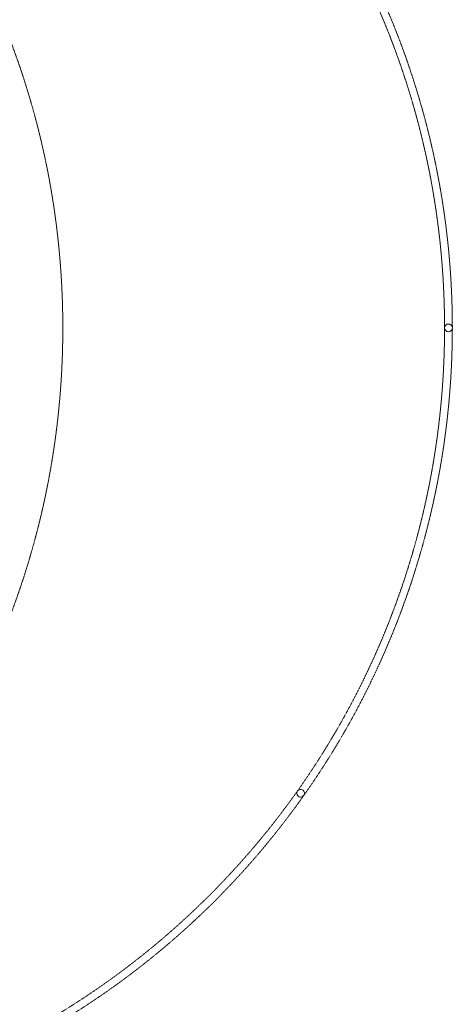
# Model space of a CAD drawing. Header units: millimetres. Extents: x 1000 to 188789, y -4122 to 39732.
# Tile 59 of 86: x 72461 to 80800, y 11069 to 30037. Entities that reach past the tile are written whole.
import ezdxf

# ---------------------------------------------------------------- set-up
doc = ezdxf.new("R2010")
doc.units = ezdxf.units.MM
doc.linetypes.add('THO_hhidden', pattern=[2.5, 1.5, -1])
doc.layers.add('A-DETL', color=7, linetype='Continuous', lineweight=13, true_color=0x00a600)
doc.layers.add('S-COLS', color=7, linetype='Continuous', lineweight=13)
pattern_1 = [(225, (80724.64, 24100), (282.8427, -282.8427), [])]

# ---------------------------------------------------------------- blocks, each defined once
blk = doc.blocks.new('NLRS_28_SCO_UN_houten kolom rond_gen_bcb - rond 150-V133-00 begane grond _peil_ BC')
at = {"layer": 'S-COLS'}
h = blk.add_hatch(dxfattribs=at)
h.set_pattern_fill('FP_85', color=256, style=0, pattern_type=2)
h.set_pattern_definition(pattern_1)
h.paths.add_polyline_path([(0, 75), (-29, 69), (-53, 53), (-69, 29), (-75, 0), (-69, -29), (-53, -53), (-29, -69), (0, -75), (29, -69), (53, -53), (69, -29), (75, 0), (69, 29), (53, 53), (29, 69)])
at = {"layer": 'S-COLS', "lineweight": 18}
for start, end in [(0, 180), (180, 0)]:
    blk.add_arc((0, 0), 75, start, end, dxfattribs=at)
blk = doc.blocks.new('NLRS_28_SCO_UN_houten kolom rond_gen_bcb - rond 150-V134-00 begane grond _peil_ BC')
at = {"layer": 'S-COLS'}
h = blk.add_hatch(dxfattribs=at)
h.set_pattern_fill('FP_85', color=256, style=0, pattern_type=2)
h.set_pattern_definition(pattern_1)
h.paths.add_polyline_path([(0, 75), (-29, 69), (-53, 53), (-69, 29), (-75, 0), (-69, -29), (-53, -53), (-29, -69), (0, -75), (29, -69), (53, -53), (69, -29), (75, 0), (69, 29), (53, 53), (29, 69)])
at = {"layer": 'S-COLS', "lineweight": 18}
for start, end in [(0, 180), (180, 0)]:
    blk.add_arc((0, 0), 75, start, end, dxfattribs=at)
blk = doc.blocks.new('NLRS_28_SCO_UN_houten kolom rond_gen_bcb - rond 150-V137-00 begane grond _peil_ BC')
at = {"layer": 'S-COLS'}
h = blk.add_hatch(dxfattribs=at)
h.set_pattern_fill('FP_87', color=256, style=0, pattern_type=2)
h.set_pattern_definition([(248.96, (65019.14, 45455.04), (373.332, -143.6078), [])])
h.paths.add_polyline_path([(-29, 69), (-53, 53), (-69, 29), (-75, 0), (-69, -29), (-53, -53), (-29, -69), (0, -75), (29, -69), (53, -53), (69, -29), (75, 0), (69, 29), (53, 53), (29, 69), (0, 75)])
at = {"layer": 'S-COLS', "lineweight": 18}
for start, end in [(0, 180), (180, 0)]:
    blk.add_arc((0, 0), 75, start, end, dxfattribs=at)

msp = doc.modelspace()

# ---------------------------------------------------------------- linework, layer by layer
at = {"layer": 'A-DETL', "color": 7, "linetype": 'THO_hhidden'}
for centre, radius, start, end in [((57692, 24100), 15600, 270, 90), ((65200, 24100), 15450, 270, 90), ((65200, 24100), 15600, 0.0841, 35.0384), ((65200, 24100), 15600, 324.8078, 359.9159), ((65200, 24100), 15600, 296.1352, 324.6415)]:
    msp.add_arc(centre, radius, start, end, dxfattribs=at)

# ---------------------------------------------------------------- block references
at = {"layer": 'S-COLS', "lineweight": 18}
for name, p, rotation in [('NLRS_28_SCO_UN_houten kolom rond_gen_bcb - rond 150-V133-00 begane grond _peil_ BC', (80725, 24100), 180), ('NLRS_28_SCO_UN_houten kolom rond_gen_bcb - rond 150-V134-00 begane grond _peil_ BC', (80725, 24100), 180), ('NLRS_28_SCO_UN_houten kolom rond_gen_bcb - rond 150-V137-00 begane grond _peil_ BC', (77876, 15134), 156.0399984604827)]:
    msp.add_blockref(name, p, dxfattribs=dict(at, rotation=rotation))

doc.saveas('drawing.dxf')
